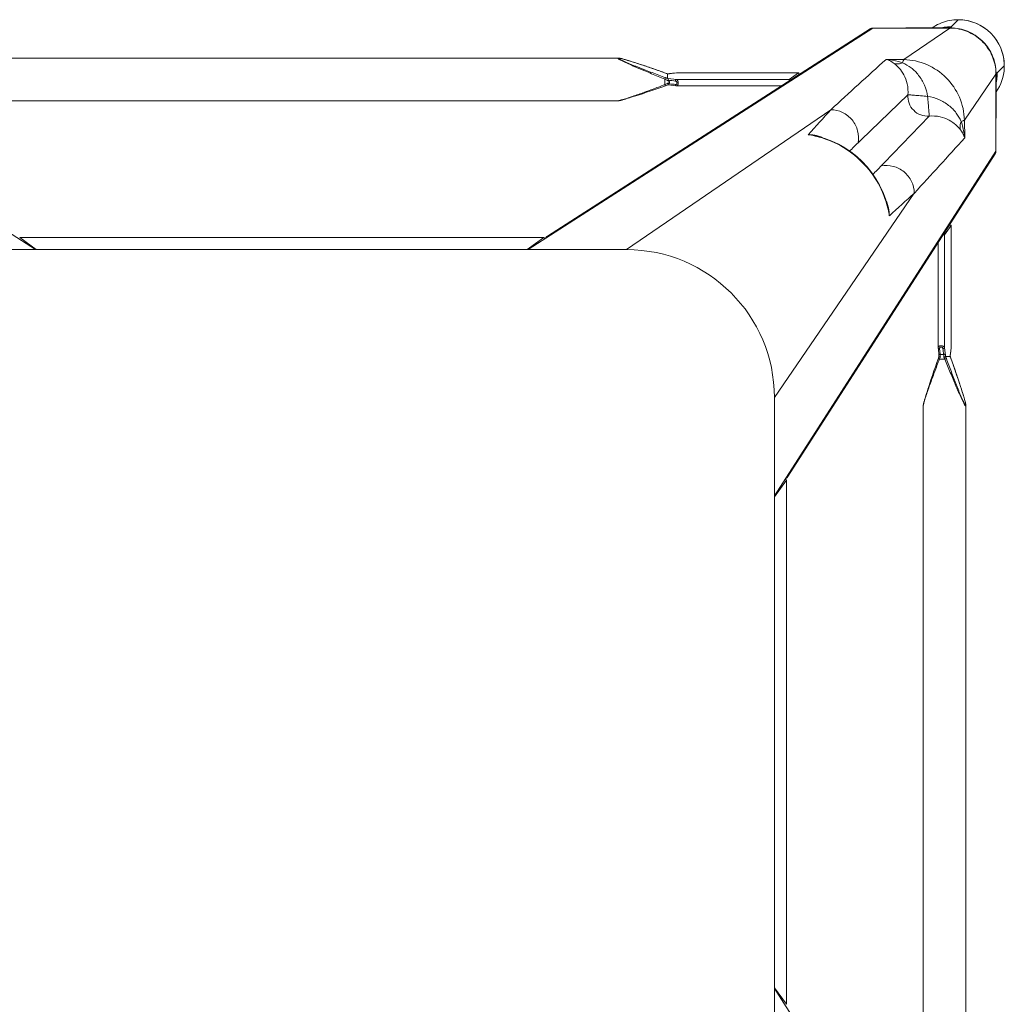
# Model space of a CAD drawing. Header units: metres. Extents: x 362935 to 596424, y 80601 to 172483.
# Tile 128 of 174: x 380481 to 380781, y 140295 to 140595. Entities that reach past the tile are written whole.
import ezdxf

# ---------------------------------------------------------------- set-up
doc = ezdxf.new("R2010")
doc.units = ezdxf.units.M
doc.layers.get('0').update_dxf_attribs({"color": 8, "lineweight": 5})
doc.layers.add('FURNITURE', color=8, linetype='Continuous', lineweight=5)

# ---------------------------------------------------------------- blocks, each defined once
blk = doc.blocks.new('SV2W-A')
at = {"linetype": 'Continuous', "lineweight": 0}
for p, q in [((59.37, 97.89), (57.24, 95.76)), ((-326.63, 95.39), (-221.63, 27.91)), ((33.37, 95.39), (-71.63, 27.91)), ((32.56, 95.16), (-65.67, 32.03)), ((33.37, 95.39), (56.84, 95.39)), ((42.81, 85.77), (56.84, 95.39)), ((43.43, 95.42), (55.05, 95.42)), ((56.21, 95.45), (56, 95.44)), ((56.62, 95.46), (56.84, 95.46)), ((56.89, 95.42), (57.25, 95.78)), ((-44.21, 86.25), (-249.04, 86.25)), ((-44.22, 86.25), (-44.21, 86.25)), ((-42.78, 85.96), (-42.99, 86.02)), ((-42.55, 85.9), (-42.78, 85.96)), ((-42.32, 85.84), (-42.55, 85.9)), ((-42.08, 85.77), (-42.32, 85.84)), ((-41.83, 85.7), (-42.08, 85.77)), ((-41.45, 85.59), (-41.83, 85.7)), ((-41.04, 85.47), (-41.45, 85.59)), ((-40.48, 85.29), (-41.04, 85.47)), ((-39.9, 85.11), (-40.48, 85.29)), ((-39.13, 84.87), (-39.9, 85.11)), ((-38.34, 84.61), (-39.13, 84.87)), ((-37.34, 84.28), (-38.34, 84.61)), ((-36.28, 83.93), (-37.34, 84.28)), ((42.81, 85.77), (37.39, 85.85)), ((-34.98, 83.49), (-36.28, 83.93)), ((-33.6, 83.02), (-34.98, 83.49)), ((-32.34, 82.58), (-33.6, 83.02)), ((-31.9, 82.43), (-32.34, 82.58)), ((-30.54, 81.95), (-31.9, 82.43)), ((-29.74, 81.66), (-30.54, 81.95)), ((-29.79, 81.68), (-29.79, 81.68)), ((-29.14, 81.46), (-29.14, 81.46)), ((-29.13, 81.45), (-29.13, 80.07)), ((-28.25, 81.53), (-28.4, 81.51)), ((-27.59, 81.6), (-28.25, 81.53)), ((-28.25, 81.53), (-28.19, 81.53)), ((-28.19, 81.53), (-27.99, 81.55)), ((-27.99, 81.55), (-27.6, 81.6)), ((-27.6, 81.6), (-27.2, 81.64)), ((-27.04, 81.67), (-27.59, 81.6)), ((-27.2, 81.64), (-26.46, 81.73)), ((-26.46, 81.74), (-27.04, 81.67)), ((-26.41, 81.74), (-26.46, 81.74)), ((-26.46, 81.74), (10.71, 81.74)), ((-26.46, 81.73), (-26.41, 81.74)), ((-26.35, 81.74), (-26.41, 81.74)), ((10.73, 81.74), (-26.35, 81.74)), ((10.71, 81.74), (7.91, 79.75)), ((10.73, 81.74), (10.71, 81.74)), ((61.23, 67.34), (70.85, 81.38)), ((70.85, 81.38), (70.85, 67.91)), ((70.89, 67.97), (70.89, 81.42)), ((71.04, 81.58), (71.25, 81.78)), ((73.35, 83.91), (71.22, 81.78)), ((-30.49, 77.97), (-29.96, 78.17)), ((-29.96, 78.17), (-29.96, 79.83)), ((-29.13, 80.07), (-28.93, 80.05)), ((-29.11, 78.08), (-27.35, 77.87)), ((-28.93, 80.05), (-26.41, 79.75)), ((-28.44, 78.39), (-28.85, 78.44)), ((-28.54, 79.06), (-28.54, 78.79)), ((-26.41, 79.75), (7.91, 79.75)), ((-38.82, 74.74), (-37.84, 75.05)), ((-37.84, 75.05), (-36.82, 75.39)), ((-36.82, 75.39), (-35.55, 75.82)), ((-35.55, 75.82), (-34.2, 76.28)), ((-34.2, 76.28), (-32.76, 76.78)), ((-32.76, 76.78), (-31.23, 77.31)), ((-31.23, 77.31), (-29.79, 77.82)), ((-27.35, 77.87), (-26.46, 77.77)), ((-26.35, 77.76), (5.49, 77.76)), ((-44.21, 73.25), (-249.04, 73.25)), ((-44.22, 73.25), (-44.21, 73.25)), ((-42.78, 73.54), (-42.55, 73.6)), ((-42.55, 73.6), (-42.32, 73.66)), ((-42.32, 73.66), (-42.08, 73.73)), ((-41.58, 73.88), (-41.18, 74)), ((-41.18, 74), (-40.77, 74.12)), ((-40.77, 74.12), (-40.19, 74.3)), ((-40.19, 74.3), (-39.6, 74.49)), ((-39.6, 74.49), (-38.82, 74.74)), ((-41.63, 27.91), (20.57, 70.53)), ((61.32, 61.92), (61.23, 67.34)), ((70.85, 67.91), (70.85, 57.91)), ((16, 62.55), (16, 62.55)), ((16.63, 62.4), (16, 62.55)), ((70.85, 57.91), (3.37, -47.09)), ((7.5, -41.13), (70.62, 57.1)), ((3.37, -17.09), (45.99, 45.1)), ((38.02, 40.54), (37.83, 41.29)), ((38.02, 40.54), (38.02, 40.54)), ((57.2, 35.24), (55.22, 32.45)), ((57.2, 35.24), (57.2, 35.26)), ((57.2, -1.93), (57.2, 35.24)), ((57.21, -1.81), (57.21, 35.26)), ((-226.39, 31.64), (-226.42, 31.65)), ((-66.86, 31.65), (-226.39, 31.65)), ((-226.39, 31.64), (-221.36, 27.91)), ((-66.86, 31.64), (-226.39, 31.64)), ((-66.86, 31.64), (-71.89, 27.91)), ((-66.84, 31.65), (-66.86, 31.64)), ((53.22, 30.02), (53.22, -1.81)), ((55.22, 32.45), (55.22, -1.87)), ((-41.63, 27.91), (-251.63, 27.91)), ((53.23, -1.93), (53.33, -2.75)), ((53.33, -2.75), (53.44, -3.71)), ((53.66, -2.22), (53.77, -3.12)), ((55.42, -3.65), (55.22, -1.87)), ((57.11, -2.66), (57.06, -3.06)), ((57.07, -3.03), (57.2, -1.93)), ((57.18, -2.07), (57.11, -2.66)), ((57.2, -1.87), (57.18, -2.07)), ((57.2, -1.86), (57.21, -1.81)), ((57.2, -1.93), (57.2, -1.86)), ((53.32, -5.15), (52.87, -6.43)), ((53.51, -4.6), (53.45, -4.77)), ((55.29, -5.42), (53.63, -5.42)), ((53.77, -3.12), (53.83, -3.67)), ((53.83, -3.67), (53.87, -4.01)), ((53.87, -4.01), (54.91, -4.01)), ((56.91, -4.59), (55.5, -4.59)), ((56.92, -4.62), (56.93, -4.45)), ((56.92, -4.6), (56.92, -4.6)), ((56.93, -4.45), (56.94, -4.22)), ((57.06, -3.06), (56.99, -3.65)), ((56.99, -3.71), (57.01, -3.55)), ((56.99, -3.71), (56.99, -3.65)), ((57.01, -3.55), (57.07, -3.03)), ((57.88, -7.33), (57.11, -5.15)), ((57.14, -5.25), (57.14, -5.25)), ((52.4, -7.77), (51.96, -9.03)), ((52.87, -6.43), (52.4, -7.77)), ((58.4, -8.83), (57.88, -7.33)), ((58.88, -10.23), (58.4, -8.83)), ((51.04, -11.73), (50.69, -12.78)), ((51.48, -10.42), (51.04, -11.73)), ((51.96, -9.03), (51.48, -10.42)), ((59.33, -11.54), (58.88, -10.23)), ((59.74, -12.78), (59.33, -11.54)), ((50.1, -14.58), (49.86, -15.35)), ((50.36, -13.79), (50.1, -14.58)), ((50.69, -12.78), (50.36, -13.79)), ((60.07, -13.79), (59.74, -12.78)), ((60.33, -14.58), (60.07, -13.79)), ((60.57, -15.35), (60.33, -14.58)), ((3.37, -227.09), (3.37, -17.09)), ((49.13, -17.78), (49.06, -18.01)), ((49.2, -17.54), (49.13, -17.78)), ((49.27, -17.29), (49.2, -17.54)), ((49.38, -16.9), (49.27, -17.29)), ((49.5, -16.5), (49.38, -16.9)), ((49.68, -15.93), (49.5, -16.5)), ((49.86, -15.35), (49.68, -15.93)), ((60.75, -15.94), (60.57, -15.35)), ((60.93, -16.5), (60.75, -15.94)), ((61.05, -16.9), (60.93, -16.5)), ((61.16, -17.29), (61.05, -16.9)), ((61.23, -17.54), (61.16, -17.29)), ((61.3, -17.78), (61.23, -17.54)), ((61.37, -18.01), (61.3, -17.78)), ((48.71, -19.68), (48.71, -19.68)), ((48.71, -224.5), (48.71, -19.68)), ((49, -18.23), (48.95, -18.44)), ((49.06, -18.01), (49, -18.23)), ((61.43, -18.23), (61.37, -18.01)), ((61.71, -224.5), (61.71, -19.68)), ((61.71, -19.68), (61.71, -19.68)), ((7.1, -42.33), (3.37, -47.36)), ((7.1, -42.33), (7.11, -42.3)), ((7.1, -201.86), (7.1, -42.33)), ((7.11, -201.86), (7.11, -42.33)), ((3.37, -196.83), (7.1, -201.86)), ((70.85, -302.09), (3.37, -197.09)), ((7.11, -201.88), (7.1, -201.86))]:
    blk.add_line(p, q, dxfattribs=at)
for points in [[(-43.46, 86.14), (-43.55, 86.15), (-43.63, 86.17), (-43.71, 86.19), (-43.79, 86.2), (-43.86, 86.22), (-43.93, 86.23), (-44, 86.24), (-44.06, 86.24), (-44.12, 86.25), (-44.17, 86.25), (-44.22, 86.25)], [(-42.99, 86.02), (-43.09, 86.05), (-43.19, 86.07), (-43.28, 86.09), (-43.37, 86.11), (-43.46, 86.14)], [(-29.35, 81.53), (-29.54, 81.59), (-29.74, 81.66)], [(-29.14, 81.46), (-29.16, 81.47), (-29.35, 81.53)], [(-28.81, 81.48), (-29.04, 81.47), (-29.16, 81.46)], [(-28.4, 81.51), (-28.59, 81.49), (-28.81, 81.48)], [(-29.79, 77.82), (-29.54, 77.91), (-29.29, 78)], [(-29.29, 78), (-29.05, 78.07), (-29.02, 78.08)], [(-26.46, 77.77), (-26.38, 77.76), (-26.35, 77.76)], [(-44.22, 73.25), (-44.17, 73.25), (-44.12, 73.26), (-44.06, 73.26), (-44, 73.27), (-43.93, 73.28), (-43.86, 73.29), (-43.79, 73.3), (-43.71, 73.32), (-43.63, 73.33), (-43.55, 73.35), (-43.46, 73.37), (-43.37, 73.39), (-43.28, 73.41), (-43.19, 73.43), (-43.09, 73.46), (-42.99, 73.48), (-42.78, 73.54)], [(-42.08, 73.73), (-41.96, 73.77), (-41.58, 73.88)], [(37.83, 41.29), (37.19, 43.42), (36.39, 45.5), (35.42, 47.52), (34.3, 49.46), (33.04, 51.32), (31.63, 53.08), (30.09, 54.73), (28.44, 56.26), (26.67, 57.66), (24.8, 58.91), (22.86, 60.02), (20.83, 60.98), (18.75, 61.77), (16.63, 62.4)], [(53.22, -1.81), (53.22, -1.86), (53.23, -1.93)], [(53.45, -4.77), (53.39, -4.96), (53.32, -5.15)], [(53.44, -3.71), (53.45, -3.82), (53.47, -4.01), (53.48, -4.22), (53.5, -4.45), (53.5, -4.62)], [(57.11, -5.15), (57.04, -4.96), (56.98, -4.77), (56.92, -4.6)], [(56.94, -4.22), (56.96, -4.01), (56.98, -3.82), (56.99, -3.71)], [(48.95, -18.44), (48.92, -18.55), (48.9, -18.64), (48.87, -18.74), (48.85, -18.83), (48.83, -18.92), (48.81, -19.01), (48.8, -19.09), (48.78, -19.17), (48.76, -19.25), (48.75, -19.32), (48.74, -19.39), (48.73, -19.46), (48.72, -19.52), (48.72, -19.58), (48.72, -19.64), (48.71, -19.68)], [(61.6, -18.92), (61.58, -18.83), (61.55, -18.74), (61.53, -18.65), (61.51, -18.55), (61.48, -18.44), (61.43, -18.23)], [(61.71, -19.68), (61.71, -19.64), (61.71, -19.58), (61.71, -19.52), (61.7, -19.46), (61.69, -19.39), (61.68, -19.32), (61.66, -19.25), (61.65, -19.17), (61.63, -19.09), (61.62, -19.01), (61.6, -18.92)]]:
    blk.add_lwpolyline(points, dxfattribs=at)
for centre, radius, start, end in [((59.34, 84.06), 13.87, 114.1743, 124.9746), ((59.34, 84.03), 13.9, 92.7783, 114.1428), ((59.34, 83.99), 13.94, 87.432, 92.7677), ((59.37, 83.91), 14, 359.9994, 90.0006), ((59.33, 83.88), 14.05, 44.9701, 87.4085), ((33.32, 93.98), 1.4, 119.2372, 122.6099), ((57.18, 81.78), 13.98, 94.583, 102.3998), ((55.04, 119.33), 23.91, 270.0085, 270.5994), ((57.18, 81.85), 13.91, 89.7212, 94.5867), ((56.79, 81.46), 13.93, 87.9679, 89.7939), ((56.92, 81.41), 14.02, 88.3649, 90.1468), ((56.79, 81.43), 13.96, 86.0899, 87.968), ((56.92, 81.4), 14.02, 86.524, 88.3651), ((59.34, 83.87), 14.05, 2.5915, 45.0299), ((2418.4, -2544.73), 3548.12, 132.14906, 132.5165), ((59.45, 83.88), 13.94, 357.2323, 2.568), ((-21.04, 106.24), 26.08, 250.3973, 251.9235), ((-29.82, 98.36), 16.92, 272.3246, 272.9034), ((-29.11, 89.45), 7.98, 276.256, 276.6642), ((56.93, 81.33), 13.92, 0.3862, 1.002), ((56.94, 81.33), 13.91, 0.2057, 0.3862), ((56.87, 81.46), 14.02, 0.4691, 1.3029), ((59.53, 83.87), 13.87, 325.025, 357.2496), ((56.87, 81.46), 14.01, 359.8531, 0.469), ((57.3, 81.72), 13.92, 355.4148, 359.399), ((57.4, 81.71), 13.83, 359.4023, 0.2846), ((-14.06, 45.21), 36.6, 115.327, 115.7487), ((-39.18, 54.69), 27.27, 69.0791, 69.8493), ((-38.63, 56.11), 25.74, 68.146, 69.0892), ((57.24, 81.72), 13.98, 347.6002, 355.417), ((6322.34, -6454.76), 9058.45, 133.875091, 134.008381), ((-1151.05, 1125.6), 1576.66, 317.62265, 317.99608), ((-6532.92, 6398.55), 9132.92, 315.992162, 316.124366), ((9.39, 34.68), 28.56, 77.3353, 81.3875), ((12.34, 46.66), 16.31, 77.0122, 85.3188), ((9.33, 34.41), 28.83, 76.6036, 77.3408), ((14.05, 53.23), 9.64, 64.8369, 73.365), ((862.45, -802.42), 1199.74, 134.01228, 134.18381), ((-2646.11, 2513.18), 3652.24, 317.4859, 317.84284), ((69.44, 57.86), 1.4, 327.3901, 330.7628), ((-826.77, 886.81), 1199.48, 315.81604, 315.98775), ((1195.13, -1230.28), 1716.72, 132.01918, 132.36216), ((28.7, 38.59), 9.64, 16.6319, 25.2458), ((9.88, 33.87), 28.83, 12.8187, 13.4009), ((10.15, 33.93), 28.55, 8.6076, 12.8248), ((22.11, 36.87), 16.32, 4.6716, 12.9875), ((-41.63, -17.09), 45, 0, 90), ((17.97, 11.77), 39.59, 334.2603, 334.433), ((29.7, 6.2), 26.6, 334.3575, 335.5098), ((36.74, -14.65), 20.72, 26.4506, 28.295), ((30.42, -14.54), 26.98, 20.1485, 21.6429), ((80.2, 3), 24.49, 198.051, 198.5687), ((73.79, -5.28), 16.88, 177.0641, 177.6759), ((81.82, 3.54), 26.2, 198.5694, 199.6049)]:
    blk.add_arc(centre, radius, start, end, dxfattribs=at)
for centre, major_axis, ratio, start_param, end_param in [((43.58, 85.46), (0, 10), 0.182662, 0.082453, 0.116856), ((10.71, 80.74), (0.02, 1), 0.16329, -1.075562, -0.001825), ((7.91, 78.76), (0.02, 1), 0.16329, 0.120074, 1.080381), ((56.21, 35.24), (1, 0.02), 0.16329, 0.001825, 1.075562), ((-224.51, 29.25), (1.01, 0), 0.981142, 1.570796, 2.115897), ((-68.75, 29.25), (1.01, 0), 0.981142, 1.025708, 1.570796), ((-66.86, 30.15), (0.03, 1.5), 0.156004, -0.883591, 0.000534), ((54.22, 32.45), (1, 0.02), 0.16329, -1.080381, -0.120074), ((4.71, -44.21), (0, 1.01), 0.981142, -1.570796, -1.025696), ((5.61, -42.33), (1.5, 0.03), 0.156004, 6.282651, 7.166791), ((4.71, -199.97), (0, 1.01), 0.981142, -2.115885, -1.570796)]:
    blk.add_ellipse(centre, major_axis=major_axis, ratio=ratio, start_param=start_param, end_param=end_param, dxfattribs=at)
for points, start_tangent, end_tangent in [([(33.37, 95.39), (32.63, 95.2)], (-0.999776, 0.021147), (-0.872635, -0.488372)), ([(56, 95.44), (55.83, 95.44), (55.29, 95.43)], (-0.999498, -0.031694), (-0.999947, -0.010313)), ([(56.65, 95.46), (56.55, 95.46), (56.21, 95.45)], (-0.999996, -0.002901), (-0.999481, -0.032219)), ([(56.84, 95.39), (56.89, 95.42)], (0.710876, 0.703317), (0.853614, 0.520906)), ([(57.74, 95.36), (62.76, 94.05), (66.97, 91.01), (69.8, 86.65), (70.85, 81.57)], (0.997672, -0.068188), (0.017487, -0.999847)), ([(57.77, 95.4), (62.78, 94.14), (66.99, 91.15), (69.82, 86.83), (70.88, 81.78)], (0.99816, -0.060632), (0.022737, -0.999741)), ([(-44.33, 86.21), (-44.32, 86.23), (-44.28, 86.25), (-44.22, 86.25)], (-0.010617, 0.999944), (0.999988, 0.004823)), ([(-29.96, 79.83), (-32.02, 80.65), (-34.07, 81.49), (-36.1, 82.33), (-37.11, 82.75), (-38.11, 83.18), (-39.09, 83.6), (-40.06, 84.03), (-41.01, 84.45), (-41.92, 84.87), (-42.35, 85.07), (-42.77, 85.28), (-43.16, 85.47), (-43.53, 85.66), (-43.84, 85.84), (-44.1, 85.99), (-44.2, 86.06), (-44.27, 86.12), (-44.31, 86.17), (-44.33, 86.21)], (-0.929258, 0.36943), (0.007184, 0.999974)), ([(-44.16, 86.18), (-44.1, 86.21), (-44.04, 86.22), (-43.96, 86.21)], (-0.008398, 0.999965), (0.995831, -0.091221)), ([(-29.79, 80.29), (-31.82, 81.04), (-33.85, 81.8), (-35.86, 82.57), (-36.85, 82.96), (-37.84, 83.35), (-38.82, 83.73), (-39.79, 84.12), (-40.73, 84.51), (-41.65, 84.9), (-42.09, 85.09), (-42.51, 85.28), (-42.92, 85.46), (-43.3, 85.64), (-43.63, 85.81), (-43.9, 85.96), (-44.01, 86.03), (-44.09, 86.09), (-44.14, 86.14), (-44.16, 86.18)], (-0.938783, 0.344508), (0.005917, 0.999982)), ([(-43.96, 86.21), (-43.87, 86.2), (-43.55, 86.15)], (0.995831, -0.091221), (0.978676, -0.205408)), ([(-43.55, 86.15), (-42.89, 85.99), (-42.15, 85.79), (-40.52, 85.3), (-38.8, 84.76), (-37.04, 84.18), (-35.24, 83.58), (-33.43, 82.96), (-29.79, 81.68)], (0.978676, -0.205408), (0.942082, -0.335383)), ([(39.88, 84.56), (39.26, 85), (37.39, 85.85)], (-0.785832, 0.61844), (-0.965483, 0.260466)), ([(42.41, 84.81), (41.17, 85.19), (37.39, 85.85)], (-0.947516, 0.319709), (-0.996233, 0.086715)), ([(42.41, 84.81), (41.11, 84.48), (39.88, 84.56)], (-0.927588, -0.373604), (-0.971005, 0.239059)), ([(44.03, 75.04), (43.82, 78.38), (42.79, 81.14), (41.35, 83.19), (39.88, 84.56)], (0.098992, 0.995088), (-0.78457, 0.62004)), ([(42.41, 84.81), (42.61, 85.44), (42.71, 85.64), (42.81, 85.77)], (0.236709, 0.97158), (0.743483, 0.668755)), ([(50.04, 74.57), (49.06, 78), (47.3, 80.98), (44.98, 83.28), (42.41, 84.81)], (-0.14814, 0.988966), (-0.911624, 0.411025)), ([(61.23, 67.34), (59.72, 74.31), (55.69, 80.23), (49.77, 84.26), (42.81, 85.77)], (-0.01725, 0.999851), (-0.999852, 0.017219)), ([(-29.14, 81.46), (-29.13, 81.46), (-29.13, 81.45)], (0.942053, -0.335465), (0.000699, -1)), ([(-28.97, 81.47), (-28.77, 81.48), (-28.25, 81.52)], (0.998714, 0.050704), (0.994039, 0.10903)), ([(-26.41, 81.74), (-26.35, 81.74)], (0.973777, 0.227505), (1, 0.000171)), ([(70.89, 81.42), (70.85, 81.38)], (-0.545324, -0.838225), (-0.677451, -0.735568)), ([(70.89, 80.63), (70.95, 81.22), (70.99, 81.42), (71.02, 81.54)], (0.105593, 0.994409), (0.366739, 0.930324)), ([(71.02, 81.54), (71.04, 81.58)], (0.366739, 0.930324), (0.707107, 0.707107)), ([(-44.21, 73.25), (-44.03, 73.27), (-43.78, 73.32), (-43.47, 73.39), (-43.13, 73.48), (-42.38, 73.7), (-41.57, 73.96), (-40.71, 74.24), (-39.83, 74.54), (-38.02, 75.17), (-36.17, 75.84), (-34.29, 76.53), (-32.39, 77.24), (-30.49, 77.97)], (0.999999, -0.001275), (0.933497, 0.358586)), ([(-29.96, 79.83), (-29.84, 80.14), (-29.79, 80.29)], (0.344552, 0.938767), (0.378696, 0.925521)), ([(-28.54, 79.06), (-29.2, 79.43), (-29.96, 79.83)], (-0.857811, 0.513965), (-0.89551, 0.445042)), ([(-29.96, 78.17), (-29.9, 78.03), (-29.85, 77.92), (-29.83, 77.87), (-29.81, 77.84), (-29.8, 77.83), (-29.79, 77.82)], (0.353863, -0.935297), (0.9503, 0.311336)), ([(-29.71, 78.29), (-29.09, 78.57), (-28.54, 78.79)], (0.903956, 0.427625), (0.939721, 0.341942)), ([(-29.05, 80.01), (-29.1, 80.04), (-29.12, 80.06), (-29.13, 80.07)], (-0.839827, 0.542855), (0.000004, 1)), ([(-28.85, 79.49), (-28.97, 79.81), (-29.05, 80.01)], (-0.584199, 0.81161), (-0.839827, 0.542855)), ([(-29.02, 78.08), (-28.99, 78.11), (-28.98, 78.14), (-28.97, 78.18), (-28.94, 78.27), (-28.89, 78.38)], (0.95039, 0.311061), (0.522581, 0.85259)), ([(-28.89, 78.38), (-28.85, 78.44)], (0.522581, 0.85259), (0.662043, 0.749465)), ([(-28.85, 79.49), (-26.76, 79.24)], (0.992731, -0.120357), (0.992967, -0.118392)), ([(-28.85, 79.49), (-28.54, 79.06)], (0.5842, -0.81161), (0.594033, -0.804441)), ([(-28.54, 78.79), (-28.77, 78.53), (-28.85, 78.44)], (-0.667444, -0.74466), (-0.662044, -0.749465)), ([(-26.76, 78.2), (-28.44, 78.39)], (-0.993521, 0.113646), (-0.993656, 0.112462)), ([(-26.41, 79.75), (-26.54, 79.7), (-26.65, 79.59), (-26.73, 79.42), (-26.76, 79.24)], (-0.993295, -0.115609), (-0.029499, -0.999565)), ([(-26.76, 79.24), (-26.59, 79.19), (-26.44, 79.07), (-26.32, 78.89), (-26.27, 78.66), (-26.32, 78.44), (-26.44, 78.29), (-26.59, 78.21), (-26.76, 78.2)], (0.992967, -0.118395), (-0.99353, 0.113571)), ([(-26.73, 78.04), (-26.76, 78.2)], (-0.282291, 0.959329), (-0.029703, 0.999559)), ([(-26.63, 77.85), (-26.66, 77.89), (-26.73, 78.04)], (-0.700914, 0.713246), (-0.282291, 0.959329)), ([(-26.41, 79.75), (-26.23, 79.65), (-26.08, 79.43), (-25.97, 79.1), (-25.92, 78.71), (-25.95, 78.33), (-26.04, 78.02), (-26.1, 77.91), (-26.18, 77.83), (-26.26, 77.78), (-26.35, 77.76)], (0.973769, -0.227537), (-0.999998, -0.001913)), ([(-26.46, 77.77), (-26.51, 77.78), (-26.63, 77.85)], (-0.992883, 0.119095), (-0.700914, 0.713246)), ([(50.51, 68.57), (47.96, 68.93), (45.79, 70.33), (44.39, 72.5), (44.03, 75.04)], (-0.997201, -0.074771), (0.074771, 0.997201)), ([(50.04, 74.57), (47.89, 74.76), (46.91, 74.84), (46.02, 74.91), (45.27, 74.98), (44.68, 75.01), (44.26, 75.02), (44.12, 75.03), (44.03, 75.04)], (-0.991435, 0.130599), (-0.917848, 0.396932)), ([(60.27, 66.95), (58.75, 69.51), (56.44, 71.84), (53.47, 73.6), (50.04, 74.57)], (-0.411135, 0.911574), (-0.988934, 0.148359)), ([(50.04, 74.57), (50.22, 72.43), (50.3, 71.44), (50.38, 70.56), (50.44, 69.81), (50.48, 69.21), (50.48, 68.79), (50.49, 68.65), (50.51, 68.57)], (0.130574, -0.991439), (0.397057, -0.917794)), ([(20.57, 70.53), (24.15, 69.68), (27.05, 67.39), (28.73, 64.09), (28.86, 60.42)], (0.99989, -0.014824), (-0.183096, -0.983095)), ([(60.03, 64.41), (58.65, 65.89), (56.6, 67.33), (53.84, 68.36), (50.51, 68.57)], (-0.62019, 0.784452), (-0.995092, -0.098955)), ([(60.27, 66.95), (59.94, 65.64), (60.02, 64.41)], (-0.373525, -0.92762), (0.238599, -0.971118)), ([(61.23, 67.34), (61.1, 67.24), (60.9, 67.14), (60.27, 66.95)], (-0.668755, -0.743483), (-0.971581, -0.236707)), ([(61.32, 61.92), (61.17, 63.19), (60.27, 66.95)], (-0.0867, 0.996234), (-0.319704, 0.947517)), ([(70.89, 67.97), (70.85, 67.91)], (-0.412197, -0.911095), (-0.541795, -0.840511)), ([(61.32, 61.92), (61.11, 62.55), (60.03, 64.41)], (-0.260301, 0.965527), (-0.618447, 0.785826)), ([(13.66, 62.92), (14.47, 62.89), (16.81, 62.47)], (0.999986, 0.005311), (0.957888, -0.287143)), ([(16.01, 62.46), (23.56, 59.5), (30.04, 54.59), (34.96, 48.11), (37.92, 40.55)], (0.972791, -0.231685), (0.231761, -0.972773)), ([(70.85, 57.91), (70.67, 57.17)], (0.021147, -0.999776), (-0.488372, -0.872635)), ([(45.99, 45.1), (45.14, 48.69), (42.85, 51.59), (39.56, 53.26), (35.88, 53.39)], (-0.014825, 0.99989), (-0.983095, -0.183098)), ([(37.94, 41.35), (38.13, 40.59), (38.38, 38.2)], (0.287117, -0.957895), (-0.005292, -0.999986)), ([(-65.91, 31.88), (-66.45, 31.24)], (-0.842386, -0.538874), (-0.400807, -0.916163)), ([(-65.1, 32.11), (-65.91, 31.88)], (-0.999776, 0.021147), (-0.842386, -0.538874)), ([(55.22, -1.87), (55.11, -1.7), (54.89, -1.54), (54.56, -1.43), (54.17, -1.38), (53.79, -1.41), (53.48, -1.5), (53.37, -1.57), (53.29, -1.64), (53.24, -1.72), (53.22, -1.81)], (-0.227467, 0.973786), (-0.002962, -0.999996)), ([(53.66, -2.22), (53.5, -2.2), (53.37, -2.13), (53.27, -2.04), (53.23, -1.93)], (-0.999559, 0.029703), (-0.119096, 0.992883)), ([(54.7, -2.22), (54.65, -2.06), (54.54, -1.9), (54.36, -1.78), (54.12, -1.74), (53.9, -1.78), (53.75, -1.9), (53.68, -2.06), (53.66, -2.22)], (-0.118387, 0.992968), (0.113643, -0.993522)), ([(54.7, -2.22), (54.89, -2.19), (55.05, -2.11), (55.17, -2), (55.22, -1.87)], (0.999565, 0.029499), (0.115609, 0.993295)), ([(54.91, -4.01), (54.7, -2.22)], (-0.119949, 0.99278), (-0.118392, 0.992967)), ([(57.21, -1.81), (57.2, -1.87)], (-0.00041, -1), (-0.227044, -0.973885)), ([(53.63, -5.42), (52.88, -7.39), (52.14, -9.36), (51.42, -11.3), (50.72, -13.23), (50.06, -15.11), (49.75, -16.02), (49.46, -16.91), (49.19, -17.76), (48.96, -18.55), (48.86, -18.9), (48.78, -19.22), (48.73, -19.48), (48.71, -19.68)], (-0.359834, -0.933016), (0.001112, -0.999999)), ([(53.63, -5.42), (53.49, -5.36), (53.38, -5.31), (53.34, -5.29), (53.31, -5.27), (53.29, -5.26), (53.29, -5.25)], (-0.935298, 0.353861), (0.311242, 0.950331)), ([(53.87, -4.01), (53.71, -3.98), (53.57, -3.92), (53.48, -3.82), (53.44, -3.71)], (-0.999291, 0.037637), (-0.121036, 0.992648)), ([(53.91, -4.83), (53.62, -4.74), (53.54, -4.68), (53.5, -4.62)], (-0.983418, 0.181353), (-0.047174, 0.998887)), ([(53.87, -4.01), (53.88, -4.19), (53.91, -4.83)], (0.093423, -0.995627), (0.027573, -0.99962)), ([(54.91, -4.01), (55.1, -3.97), (55.26, -3.9), (55.37, -3.78), (55.42, -3.65)], (0.999304, 0.037304), (0.11549, 0.993309)), ([(54.98, -4.83), (54.97, -4.6), (54.91, -4.01)], (-0.045036, 0.998985), (-0.139178, 0.990267)), ([(54.98, -4.83), (55.16, -4.78), (55.32, -4.73), (55.44, -4.66), (55.49, -4.6)], (0.983623, 0.180239), (0.33539, 0.942079)), ([(55.29, -5.42), (55.6, -5.3), (55.75, -5.25)], (0.938767, 0.344553), (0.925511, 0.378721)), ([(61.67, -19.79), (61.63, -19.77), (61.58, -19.73), (61.52, -19.66), (61.45, -19.56), (61.3, -19.31), (61.12, -18.99), (60.93, -18.63), (60.74, -18.23), (60.54, -17.81), (60.33, -17.38), (59.91, -16.47), (59.49, -15.52), (59.07, -14.56), (58.64, -13.57), (58.22, -12.57), (57.79, -11.57), (56.95, -9.53), (56.12, -7.48), (55.29, -5.42)], (-0.999986, -0.00525), (-0.369432, 0.929258)), ([(55.49, -4.6), (55.48, -4.34), (55.42, -3.65)], (-0.040503, 0.999179), (-0.116382, 0.993204)), ([(55.49, -4.6), (55.5, -4.6), (55.5, -4.59)], (0.335488, 0.942045), (1, 0.00066)), ([(61.64, -19.62), (61.6, -19.6), (61.55, -19.55), (61.49, -19.47), (61.43, -19.37), (61.27, -19.09), (61.11, -18.76), (60.93, -18.38), (60.74, -17.98), (60.55, -17.55), (60.36, -17.11), (59.98, -16.2), (59.59, -15.25), (59.2, -14.29), (58.81, -13.31), (58.42, -12.32), (58.03, -11.32), (57.26, -9.31), (56.5, -7.28), (55.75, -5.25)], (-0.999989, -0.004587), (-0.344509, 0.938783)), ([(56.91, -4.59), (56.92, -4.6), (56.92, -4.6)], (0.999997, -0.002385), (0.335043, -0.942203)), ([(56.96, -3.93), (56.95, -4.05), (56.93, -4.42)], (-0.086204, -0.996277), (-0.051277, -0.998684)), ([(56.99, -3.65), (56.98, -3.72), (56.96, -3.93)], (-0.116111, -0.993236), (-0.086204, -0.996277)), ([(57.14, -5.25), (58.42, -8.9), (59.04, -10.71), (59.64, -12.5), (60.22, -14.27), (60.77, -15.99), (61.25, -17.62), (61.45, -18.37), (61.61, -19.02)], (0.335384, -0.942082), (0.204521, -0.978862)), ([(61.61, -19.02), (61.65, -19.23), (61.67, -19.4), (61.68, -19.53), (61.66, -19.61)], (0.204521, -0.978862), (-0.588159, -0.808745)), ([(61.66, -19.61), (61.64, -19.62)], (-0.588159, -0.808745), (-0.999962, 0.008751)), ([(61.71, -19.68), (61.71, -19.73), (61.7, -19.77), (61.67, -19.79)], (-0.004076, -0.999992), (-0.999938, 0.011158)), ([(7.34, -41.37), (6.71, -41.91)], (-0.538874, -0.842386), (-0.916171, -0.400787)), ([(7.57, -40.56), (7.34, -41.37)], (0.021147, -0.999776), (-0.538874, -0.842386))]:
    blk.add_spline(points, degree=3, dxfattribs=dict(at, start_tangent=start_tangent, end_tangent=end_tangent))

msp = doc.modelspace()

# ---------------------------------------------------------------- block references
at = {"layer": 'FURNITURE'}
msp.add_blockref('SV2W-A', (380707.51, 140497.35), dxfattribs=at)

doc.saveas('drawing.dxf')
